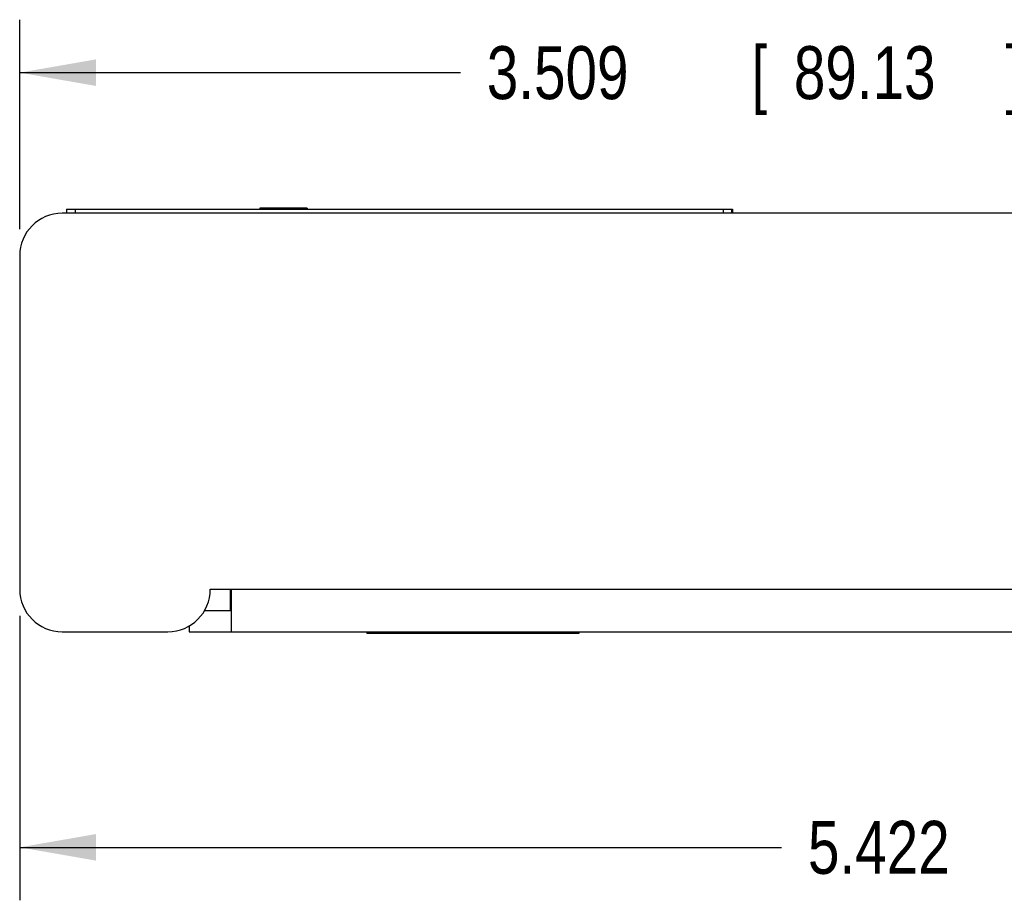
# Model space of a CAD drawing. Header units: inches. Extents: x 0 to 22, y 0 to 17.
# Tile 2 of 24: x 4 to 6.3, y 3.5 to 5.5. Entities that reach past the tile are written whole.
import ezdxf

# ---------------------------------------------------------------- set-up
doc = ezdxf.new("R2010")
doc.units = ezdxf.units.IN
doc.header["$LTSCALE"] = 1.21
doc.header["$MEASUREMENT"] = 0
doc.layers.get('0').update_dxf_attribs({"linetype": 'CONTINUOUS'})
doc.layers.add('DIMENSIONS', color=7, linetype='CONTINUOUS')
doc.styles.get("Standard").update_dxf_attribs({"font": 'txt', "width": 0.8})
doc.dimstyles.new('DIMSTYLE_1', dxfattribs={"dimtxt": 0.125, "dimasz": 0.18, "dimexe": 0.18, "dimexo": 0.0625, "dimgap": 0.09, "dimtad": 0, "dimtih": 1, "dimtoh": 1, "dimdec": 3, "dimzin": 4, "dimdsep": 46, "dimtxsty": 'STANDARD', "dimblk": '_FILLED', "dimblk1": '_FILLED', "dimblk2": '_FILLED', "dimcen": 0.09, "dimadec": 0, "dimazin": 0, "dimtp": 0.01, "dimtm": 0.01, "dimtfac": 1, "dimtdec": 3, "dimtofl": 0, "dimtmove": 0, "dimatfit": 3, "dimldrblk": '_FILLED', "dimfxl": 1, "dimtolj": 1, "dimtzin": 4, "dimarcsym": 0})

# ---------------------------------------------------------------- blocks, each defined once
blk = doc.blocks.new('_FILLED')
at = {"color": 0, "linetype": 'BYBLOCK'}
blk.add_solid([(0, 0), (-1, 0.174), (-1, -0.174)], dxfattribs=at)
blk = doc.blocks.new('*D2')
at = {"layer": 'DIMENSIONS', "color": 2, "linetype": 'CONTINUOUS'}
for p, q in [((4.005, 5.0372), (4.005, 5.5317)), ((7.514, 5.0372), (7.514, 5.5317)), ((4.005, 5.4067), (5.0455, 5.4067)), ((7.514, 5.4067), (6.4955, 5.4067))]:
    blk.add_line(p, q, dxfattribs=at)
at = {"layer": 'DIMENSIONS', "color": 2, "linetype": 'CONTINUOUS', "xscale": 0.18, "yscale": 0.18, "zscale": 0.18, "rotation": 180}
blk.add_blockref('_FILLED', (4.005, 5.4067), dxfattribs=at)
at = {"layer": 'DIMENSIONS', "color": 2, "linetype": 'CONTINUOUS', "xscale": 0.18, "yscale": 0.18, "zscale": 0.18}
blk.add_blockref('_FILLED', (7.514, 5.4067), dxfattribs=at)
at = {"layer": 'DIMENSIONS', "color": 2, "linetype": 'CONTINUOUS', "width": 0.8}
for s, p in [('3.509', (5.108, 5.3442)), ('[', (5.733, 5.3442)), ('89.13', (5.833, 5.3442)), (']', (6.333, 5.3442))]:
    blk.add_text(s, height=0.125, dxfattribs=at).set_placement(p)
blk = doc.blocks.new('*D3')
at = {"layer": 'DIMENSIONS', "color": 2, "linetype": 'CONTINUOUS'}
for p, q in [((9.4273, 4.2969), (9.4273, 3.4532)), ((4.005, 4.1247), (4.005, 3.4532)), ((4.005, 3.5782), (5.8038, 3.5782)), ((9.4273, 3.5782), (7.3538, 3.5782))]:
    blk.add_line(p, q, dxfattribs=at)
at = {"layer": 'DIMENSIONS', "color": 2, "linetype": 'CONTINUOUS', "xscale": 0.18, "yscale": 0.18, "zscale": 0.18, "rotation": 180}
blk.add_blockref('_FILLED', (4.005, 3.5782), dxfattribs=at)
at = {"layer": 'DIMENSIONS', "color": 2, "linetype": 'CONTINUOUS', "xscale": 0.18, "yscale": 0.18, "zscale": 0.18}
blk.add_blockref('_FILLED', (9.4273, 3.5782), dxfattribs=at)
at = {"layer": 'DIMENSIONS', "color": 2, "linetype": 'CONTINUOUS', "width": 0.8}
for s, p in [('[', (6.4913, 3.5157)), (']', (7.1913, 3.5157)), ('5.422', (5.8663, 3.5157)), ('137.73', (6.5913, 3.5157))]:
    blk.add_text(s, height=0.125, dxfattribs=at).set_placement(p)

msp = doc.modelspace()

# ---------------------------------------------------------------- linework, layer by layer
at = {"color": 7, "linetype": 'CONTINUOUS'}
for p, q in [((7.414, 5.0747), (4.105, 5.0747)), ((4.1159, 5.0847), (4.1159, 5.0747)), ((4.1159, 5.0847), (5.6878, 5.0847)), ((4.1359, 5.0847), (4.1359, 5.0747)), ((4.572, 5.0872), (4.572, 5.0847)), ((4.684, 5.0872), (4.572, 5.0872)), ((4.684, 5.0872), (4.684, 5.0847)), ((5.6659, 5.0847), (5.6659, 5.0747)), ((5.6859, 5.0847), (5.6859, 5.0747)), ((5.6878, 5.0847), (5.6878, 5.0747)), ((4.005, 4.9747), (4.005, 4.1872)), ((4.455, 4.1872), (7.514, 4.1872)), ((4.503, 4.1372), (4.503, 4.1872)), ((4.505, 4.0872), (4.505, 4.1872)), ((4.4416, 4.1372), (4.505, 4.1372)), ((4.405, 4.1006), (4.405, 4.0872)), ((4.105, 4.0872), (4.355, 4.0872)), ((4.405, 4.0872), (8.514, 4.0872)), ((4.825, 4.0872), (4.825, 4.0832)), ((5.325, 4.0832), (4.825, 4.0832)), ((4.885, 4.0872), (4.885, 4.0832)), ((5.265, 4.0872), (5.265, 4.0832)), ((5.325, 4.0872), (5.325, 4.0832))]:
    msp.add_line(p, q, dxfattribs=at)
for centre, start, end in [((4.105, 4.9747), 90, 180), ((4.105, 4.1872), 180, 270), ((4.355, 4.1872), 270, 360)]:
    msp.add_arc(centre, 0.1, start, end, dxfattribs=at)

# ---------------------------------------------------------------- dimensions: what is measured, and where the dimension line sits
at = {"layer": 'DIMENSIONS', "color": 2, "linetype": 'CONTINUOUS'}
for base, p1, p2, picture, middle in [((7.514, 5.4067), (4.005, 5.0372), (7.514, 5.0372), '*D2', (5.7705, 5.4067)), ((9.4273, 3.5782), (4.005, 4.1247), (9.4273, 4.2969), '*D3', (6.5788, 3.5782))]:
    dim = msp.add_linear_dim(base=base, p1=p1, p2=p2, dimstyle='DIMSTYLE_1', dxfattribs=at)
    dim.commit()
    dim.dimension.update_dxf_attribs({"geometry": picture, "text_midpoint": middle, "dimtype": 160})

doc.saveas('drawing.dxf')
